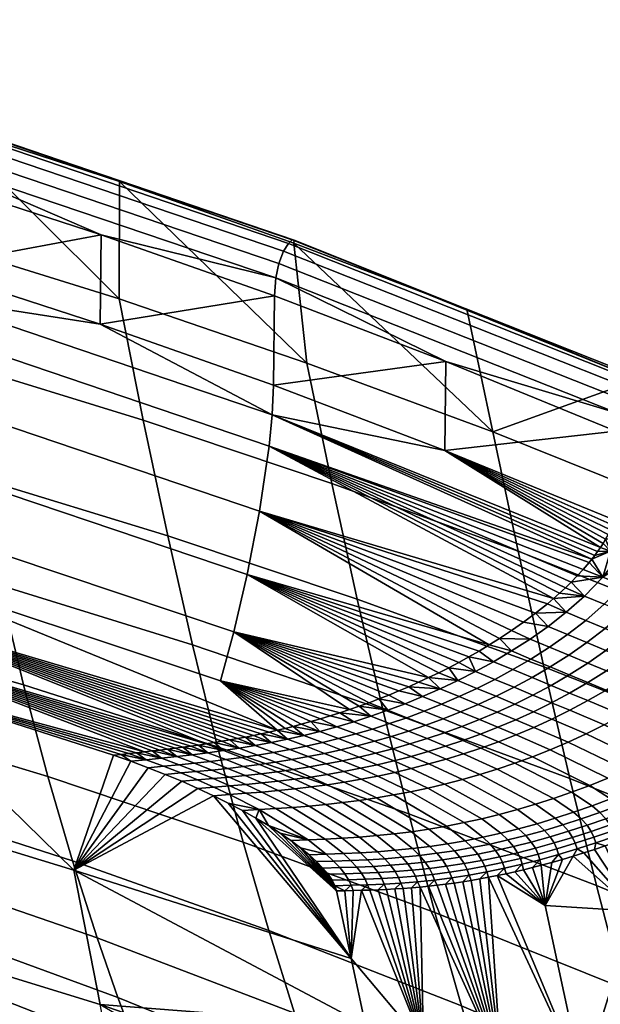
# Model space of a CAD drawing. Header units: millimetres. Extents: x -267 to 267, y -228 to 293.
# Tile 64 of 66: x 152 to 191, y 203 to 269. Entities that reach past the tile are written whole.
import ezdxf

# ---------------------------------------------------------------- set-up
doc = ezdxf.new("R2010")
doc.units = ezdxf.units.MM
doc.header["$MEASUREMENT"] = 0
doc.layers.add('nozky', color=250, linetype='Continuous')
doc.layers.add('sedak', color=22, linetype='Continuous')

msp = doc.modelspace()

# ---------------------------------------------------------------- meshes
at = {"layer": 'nozky'}
mesh = msp.add_polyface(dxfattribs=at)
corners = [(-257.722, 261.469, 8), (-243.725, 261.182, 8), (-244.725, 261.202), (-256.722, 261.449), (-243.725, 261.182, 8), (-244.725, 261.202), (-244.341, 231.188, 8), (-245.341, 231.208), (-244.341, 231.188, 8), (-258.338, 231.476, 8), (-245.341, 231.208), (-257.338, 231.455), (-258.338, 231.476, 8), (-257.338, 231.455), (-257.722, 261.469, 8), (-256.722, 261.449), (-258.338, 231.476, 8), (-244.341, 231.188, 8), (-257.722, 261.469, 8), (-243.725, 261.182, 8), (-257.338, 231.455), (-245.341, 231.208), (-256.722, 261.449), (-244.725, 261.202), (-266.258, -153.842, 8), (-252.261, -154.13, 8), (-253.261, -154.109), (-265.259, -153.862), (-252.261, -154.13, 8), (-253.261, -154.109), (-252.878, -184.123, 8), (-253.877, -184.103), (-252.878, -184.123, 8), (-266.875, -183.836, 8), (-253.877, -184.103), (-265.875, -183.856), (-266.875, -183.836, 8), (-265.875, -183.856), (-266.258, -153.842, 8), (-265.259, -153.862), (-266.875, -183.836, 8), (-252.878, -184.123, 8), (-266.258, -153.842, 8), (-252.261, -154.13, 8), (-265.875, -183.856), (-253.877, -184.103), (-265.259, -153.862), (-253.261, -154.109), (266.258, -153.842, 8), (252.261, -154.13, 8), (253.261, -154.109), (265.259, -153.862), (252.261, -154.13, 8), (253.261, -154.109), (252.878, -184.123, 8), (253.877, -184.103), (252.878, -184.123, 8), (266.875, -183.836, 8), (253.877, -184.103), (265.875, -183.856), (266.875, -183.836, 8), (265.875, -183.856), (266.258, -153.842, 8), (265.259, -153.862), (266.875, -183.836, 8), (252.878, -184.123, 8), (266.258, -153.842, 8), (252.261, -154.13, 8), (265.875, -183.856), (253.877, -184.103), (265.259, -153.862), (253.261, -154.109), (257.722, 261.469, 8), (243.725, 261.182, 8), (244.725, 261.202), (256.722, 261.449), (243.725, 261.182, 8), (244.725, 261.202), (244.341, 231.188, 8), (245.341, 231.208), (244.341, 231.188, 8), (258.338, 231.476, 8), (245.341, 231.208), (257.338, 231.455), (258.338, 231.476, 8), (257.338, 231.455), (257.722, 261.469, 8), (256.722, 261.449), (258.338, 231.476, 8), (244.341, 231.188, 8), (257.722, 261.469, 8), (243.725, 261.182, 8), (257.338, 231.455), (245.341, 231.208), (256.722, 261.449), (244.725, 261.202)]
mesh.append_faces([[corners[k] for k in face] for face in [(0, 1, 2, 3), (5, 4, 6, 7), (8, 9, 11, 10), (13, 12, 14, 15), (17, 19, 18, 16), (21, 20, 22, 23), (26, 27, 24, 25), (29, 28, 30, 31), (32, 33, 35, 34), (37, 36, 38, 39), (41, 43, 42, 40), (45, 44, 46, 47), (50, 49, 48, 51), (53, 55, 54, 52), (56, 58, 59, 57), (61, 63, 62, 60), (65, 64, 66, 67), (69, 71, 70, 68), (72, 75, 74, 73), (77, 79, 78, 76), (80, 82, 83, 81), (85, 87, 86, 84), (89, 88, 90, 91), (93, 95, 94, 92)]])
at = {"layer": 'sedak'}
mesh = msp.add_polyface(dxfattribs=at)
corners = [(134.012, 262.363, 807.152), (133.957, 256.368, 807.23), (145.839, 258.847, 807.138), (145.779, 252.853, 807.23), (157.51, 249.043, 807.23), (157.575, 255.036, 807.122), (147.57, 246.526, 742.469), (146.009, 254.711, 772.342), (158.769, 250.735, 772.51), (160.398, 242.597, 742.809), (134.604, 250.128, 742.154), (133.128, 258.355, 772.187), (136.094, 242.381, 712.013), (149.147, 238.768, 712.497), (146.969, 262.478, 802.12), (135.051, 266.026, 802.114), (158.794, 258.631, 802.127), (146.877, 262.688, 804.384), (146.99, 262.689, 803.297), (123.066, 269.489, 803.275), (122.972, 269.478, 804.365), (146.661, 262.439, 805.331), (122.791, 269.211, 805.322), (146.371, 261.879, 806.147), (122.546, 268.627, 806.153), (146.099, 261.048, 806.711), (122.318, 267.777, 806.732), (145.917, 260.062, 807.02), (122.164, 266.785, 807.049), (170.408, 254.695, 804.396), (170.541, 254.689, 803.314), (170.158, 254.466, 805.331), (169.823, 253.932, 806.131), (169.51, 253.123, 806.682), (169.3, 252.148, 806.984), (145.539, 248.75, 805.734), (121.848, 255.483, 805.714), (121.383, 251.03, 801.684), (144.984, 244.336, 801.724), (145.708, 250.871, 806.851), (121.99, 257.609, 806.842), (169.059, 242.954, 806.861), (168.861, 240.842, 805.753)]
mesh.append_faces([[corners[k] for k in face] for face in [(0, 1, 2, 2), (3, 2, 1, 1), (4, 5, 3, 3), (2, 3, 5, 5), (6, 7, 8, 9), (10, 11, 7, 6), (12, 10, 6, 13), (14, 7, 15, 15), (14, 8, 7, 7), (15, 7, 11, 11), (8, 14, 16, 16), (17, 18, 19, 20), (21, 17, 20, 22), (23, 21, 22, 24), (25, 23, 24, 26), (27, 25, 26, 28), (29, 30, 18, 17), (31, 29, 17, 21), (32, 31, 21, 23), (33, 32, 23, 25), (34, 33, 25, 27), (18, 14, 15, 19), (28, 0, 2, 27), (30, 16, 18, 18), (14, 18, 16, 16), (5, 27, 2, 2), (5, 34, 27, 27), (35, 36, 37, 38), (39, 40, 36, 35), (41, 39, 35, 42), (3, 1, 39, 39), (40, 39, 1, 1), (39, 4, 3, 3), (41, 4, 39, 39)]])
mesh = msp.add_polyface(dxfattribs=at)
corners = [(169.142, 244.94, 807.23), (180.74, 246.536, 807.085), (169.211, 250.931, 807.104), (157.575, 255.036, 807.122), (157.51, 249.043, 807.23), (160.398, 242.597, 742.809), (158.769, 250.735, 772.51), (171.397, 246.429, 772.69), (173.077, 238.348, 743.174), (162.044, 234.832, 713.022), (174.774, 230.579, 713.586), (163.71, 227.501, 683.145), (176.493, 223.169, 683.923), (158.794, 258.631, 802.127), (170.519, 254.487, 802.133), (170.541, 254.689, 803.314), (182.135, 250.05, 802.14), (169.3, 252.148, 806.984), (174.259, 223.151, 784.628), (166.476, 228.374, 789.198), (165.596, 225.081, 781.777), (183.65, 227.497, 798.167), (168.218, 236.471, 801.756), (167.379, 232.223, 796.024), (179.576, 225.299, 792.51), (142.004, 229.902, 774.094), (165.684, 221.021, 770.997), (166.21, 221.111, 771.861), (166.738, 221.207, 772.724), (167.267, 221.307, 773.585), (167.796, 221.413, 774.445), (168.328, 221.524, 775.304), (168.86, 221.641, 776.161), (169.394, 221.763, 777.016), (172.95, 222.727, 782.615), (173.604, 222.934, 783.623), (175.576, 223.617, 786.625), (174.916, 223.378, 785.628), (176.237, 223.867, 787.618), (176.901, 224.128, 788.606), (178.904, 224.987, 791.542), (180.25, 225.625, 793.471), (177.566, 224.402, 789.59), (172.299, 222.531, 781.604), (169.059, 242.954, 806.861), (187.957, 230.605, 803.606), (168.861, 240.842, 805.753)]
mesh.append_faces([[corners[k] for k in face] for face in [(0, 1, 2, 2), (3, 4, 2, 2), (4, 0, 2, 2), (5, 6, 7, 8), (9, 5, 8, 10), (11, 9, 10, 12), (7, 13, 14, 14), (6, 13, 7, 7), (15, 14, 13, 13), (15, 16, 14, 14), (2, 1, 17, 17), (3, 2, 17, 17), (18, 19, 20, 20), (21, 22, 23, 23), (23, 19, 24, 24), (25, 26, 27, 27), (25, 28, 29, 29), (25, 30, 31, 31), (25, 29, 30, 30), (25, 27, 28, 28), (25, 32, 33, 33), (25, 31, 32, 32), (34, 35, 20, 20), (35, 18, 20, 20), (36, 19, 37, 37), (19, 36, 38, 38), (19, 18, 37, 37), (38, 39, 19, 19), (40, 24, 19, 19), (24, 41, 23, 23), (39, 42, 19, 19), (43, 34, 20, 20), (4, 44, 0, 0), (45, 46, 22, 22)]])
mesh = msp.add_polyface(dxfattribs=at)
corners = [(180.74, 246.536, 807.085), (180.667, 240.546, 807.229), (192.164, 241.849, 807.065), (192.077, 235.864, 807.229), (169.142, 244.94, 807.23), (185.591, 233.784, 743.564), (183.882, 241.799, 772.882), (196.212, 236.849, 773.084), (197.929, 228.91, 743.977), (173.077, 238.348, 743.174), (171.397, 246.429, 772.69), (182.135, 250.05, 802.14), (193.637, 245.322, 802.148), (170.519, 254.487, 802.133), (170.158, 254.466, 805.331), (193.221, 245.307, 805.318), (193.542, 245.528, 804.255), (170.408, 254.695, 804.396), (170.541, 254.689, 803.314), (169.823, 253.932, 806.131), (192.844, 244.799, 806.104), (169.3, 252.148, 806.984), (192.257, 243.061, 806.942), (192.492, 244.017, 806.644), (169.51, 253.123, 806.682), (169.059, 242.954, 806.861), (168.861, 240.842, 805.753), (190.546, 233.265, 806.329), (187.957, 230.605, 803.606), (188.36, 230.961, 804.07), (191.113, 234.038, 806.792), (190.353, 233.024, 806.154), (190.738, 233.513, 806.494), (189.96, 232.565, 805.78), (190.927, 233.771, 806.649), (191.294, 234.316, 806.919), (191.47, 234.605, 807.029), (191.639, 234.906, 807.118), (191.798, 235.217, 807.184), (191.945, 235.537, 807.222), (188.763, 231.333, 804.522), (189.164, 231.722, 804.959), (192.312, 234.67, 807.127)]
mesh.append_faces([[corners[k] for k in face] for face in [(0, 1, 2, 2), (1, 3, 2, 2), (0, 4, 1, 1), (5, 6, 7, 8), (9, 10, 6, 5), (6, 11, 12, 12), (6, 13, 11, 11), (13, 6, 10, 10), (12, 7, 6, 6), (14, 15, 16, 17), (12, 18, 17, 16), (18, 12, 11, 11), (19, 20, 15, 14), (21, 22, 23, 24), (24, 23, 20, 19), (22, 21, 0, 0), (0, 2, 22, 22), (4, 25, 1, 1), (25, 26, 27, 27), (28, 29, 26, 26), (25, 30, 1, 1), (26, 31, 27, 27), (27, 32, 25, 25), (33, 31, 26, 26), (34, 25, 32, 32), (1, 30, 35, 35), (35, 36, 1, 1), (37, 1, 36, 36), (38, 39, 1, 1), (39, 3, 1, 1), (38, 1, 37, 37), (30, 25, 34, 34), (40, 41, 26, 26), (38, 42, 39, 39)]])
mesh = msp.add_polyface(dxfattribs=at)
corners = [(149.147, 238.768, 712.497), (147.57, 246.526, 742.469), (160.398, 242.597, 742.809), (162.044, 234.832, 713.022), (150.741, 231.512, 682.423), (163.71, 227.501, 683.145), (137.6, 235.198, 681.756), (136.094, 242.381, 712.013), (152.355, 224.813, 652.238), (165.397, 220.647, 653.173), (139.123, 228.642, 651.375), (140.662, 222.696, 620.88), (153.986, 218.654, 621.95), (142.215, 217.322, 590.289), (155.633, 213.003, 591.576), (128.59, 221.255, 589.115), (127.147, 226.376, 619.904), (166.476, 228.374, 789.198), (143.475, 236.082, 789.158), (142.708, 232.694, 781.742), (165.596, 225.081, 781.777), (167.379, 232.223, 796.024), (144.259, 240.018, 795.985), (168.218, 236.471, 801.756), (144.984, 244.336, 801.724), (168.861, 240.842, 805.753), (145.539, 248.75, 805.734), (142.676, 225.124, 758.816), (141.376, 227.63, 766.428), (126.787, 229.626, 758.816), (158.92, 220.143, 759.689), (158.402, 220.087, 758.816), (159.437, 220.199, 760.561), (159.955, 220.256, 761.434), (160.473, 220.314, 762.306), (160.991, 220.373, 763.177), (161.509, 220.433, 764.049), (162.548, 220.56, 765.79), (162.028, 220.495, 764.92), (163.068, 220.628, 766.66), (163.59, 220.699, 767.529), (164.112, 220.774, 768.398), (164.635, 220.852, 769.265), (142.004, 229.902, 774.094), (169.394, 221.763, 777.016), (165.159, 220.934, 770.131), (155.742, 212.361, 725.529), (143.338, 216.142, 725.068), (130.786, 219.614, 724.642)]
mesh.append_faces([[corners[k] for k in face] for face in [(0, 1, 2, 3), (4, 0, 3, 5), (6, 7, 0, 4), (8, 4, 5, 9), (10, 6, 4, 8), (11, 10, 8, 12), (13, 11, 12, 14), (15, 16, 11, 13), (17, 18, 19, 20), (21, 22, 18, 17), (23, 24, 22, 21), (25, 26, 24, 23), (27, 28, 29, 29), (30, 27, 31, 31), (27, 30, 32, 32), (27, 33, 34, 34), (27, 32, 33, 33), (34, 28, 27, 27), (28, 35, 36, 36), (37, 28, 38, 38), (36, 38, 28, 28), (34, 35, 28, 28), (28, 37, 39, 39), (28, 40, 41, 41), (28, 39, 40, 40), (28, 42, 43, 43), (44, 20, 19, 19), (43, 44, 19, 19), (41, 42, 28, 28), (42, 45, 43, 43), (46, 31, 27, 27), (47, 46, 27, 27), (47, 27, 48, 48)]])
mesh = msp.add_polyface(dxfattribs=at)
corners = [(174.774, 230.579, 713.586), (173.077, 238.348, 743.174), (185.591, 233.784, 743.564), (187.32, 226.016, 714.188), (168.218, 236.471, 801.756), (185.138, 228.456, 800.125), (185.941, 229.018, 801.152), (186.748, 229.619, 802.157), (184.336, 227.927, 799.078), (187.554, 230.264, 803.131), (168.861, 240.842, 805.753), (188.36, 230.961, 804.07), (188.763, 231.333, 804.522), (187.957, 230.605, 803.606), (189.563, 232.132, 805.38), (189.164, 231.722, 804.959), (189.96, 232.565, 805.78), (191.291, 232.045, 805.793), (193.123, 233.284, 806.783), (192.455, 233.541, 806.805), (192.615, 231.511, 805.729), (191.376, 230.238, 804.44), (190.06, 230.779, 804.503), (190.129, 229.145, 803.015), (188.819, 229.688, 803.075), (192.312, 234.67, 807.127), (191.798, 235.217, 807.184), (191.639, 234.906, 807.118), (191.785, 233.794, 806.805), (191.47, 234.605, 807.029), (191.294, 234.316, 806.919), (191.113, 234.038, 806.792), (190.927, 233.771, 806.649), (190.738, 233.513, 806.494), (190.546, 233.265, 806.329), (190.353, 233.024, 806.154)]
mesh.append_faces([[corners[k] for k in face] for face in [(0, 1, 2, 3), (4, 5, 6, 6), (6, 7, 4, 4), (8, 5, 4, 4), (9, 4, 7, 7), (10, 11, 12, 12), (4, 9, 13, 13), (14, 10, 15, 15), (16, 10, 14, 14), (17, 18, 19, 19), (20, 18, 17, 17), (21, 20, 17, 22), (23, 21, 22, 24), (25, 26, 27, 27), (28, 29, 30, 30), (28, 31, 32, 32), (31, 28, 30, 30), (29, 25, 27, 27), (28, 33, 34, 34), (32, 33, 28, 28), (28, 25, 29, 29), (17, 34, 35, 35), (35, 16, 17, 17), (14, 15, 17, 17), (17, 16, 14, 14), (12, 22, 15, 15), (12, 11, 22, 22), (13, 9, 24, 24), (22, 11, 13, 13), (34, 17, 28, 28), (19, 28, 17, 17), (22, 13, 24, 24), (17, 15, 22, 22)]])
mesh = msp.add_polyface(dxfattribs=at)
corners = [(176.493, 223.169, 683.923), (174.774, 230.579, 713.586), (187.32, 226.016, 714.188), (189.071, 218.526, 684.752), (183.65, 227.497, 798.167), (167.379, 232.223, 796.024), (182.966, 227.087, 797.245), (184.336, 227.927, 799.078), (168.218, 236.471, 801.756), (182.824, 224.576, 793.408), (184.027, 225.18, 795.09), (182.734, 225.71, 795.134), (181.534, 225.101, 793.45), (181.631, 224.021, 791.711), (180.344, 224.541, 791.75), (180.448, 223.51, 790), (179.164, 224.024, 790.038), (182.912, 223.499, 791.612), (184.107, 224.05, 793.305), (181.726, 222.992, 789.905), (180.549, 222.527, 788.185), (179.275, 223.04, 788.279), (179.381, 222.099, 786.454), (178.11, 222.607, 786.546), (182.99, 222.476, 789.719), (184.179, 222.979, 791.421), (181.81, 222.013, 788.003), (180.638, 221.589, 786.274), (179.477, 221.2, 784.539), (178.224, 221.708, 784.717), (183.05, 221.501, 787.706), (184.233, 221.963, 789.416), (181.875, 221.078, 785.982), (180.709, 220.69, 784.251), (179.549, 220.335, 782.507), (178.322, 220.845, 782.792), (183.081, 220.568, 785.578), (184.261, 220.993, 787.295), (181.911, 220.179, 783.853), (180.746, 219.823, 782.114), (179.591, 219.499, 780.372), (178.4, 220.012, 780.761), (184.188, 219.16, 782.738), (185.369, 219.557, 784.45), (183.938, 226.369, 796.792), (185.152, 227.088, 798.427), (182.284, 226.696, 796.314), (181.604, 226.323, 795.374), (180.926, 225.967, 794.426), (180.25, 225.625, 793.471), (179.576, 225.299, 792.51), (178.904, 224.987, 791.542), (178.234, 224.688, 790.568)]
mesh.append_faces([[corners[k] for k in face] for face in [(0, 1, 2, 3), (4, 5, 6, 6), (7, 8, 4, 4), (9, 10, 11, 12), (13, 9, 12, 14), (15, 13, 14, 16), (17, 18, 9, 13), (19, 17, 13, 15), (20, 19, 15, 21), (22, 20, 21, 23), (24, 25, 17, 19), (26, 24, 19, 20), (27, 26, 20, 22), (28, 27, 22, 29), (30, 31, 24, 26), (32, 30, 26, 27), (33, 32, 27, 28), (34, 33, 28, 35), (36, 37, 30, 32), (38, 36, 32, 33), (39, 38, 33, 34), (40, 39, 34, 41), (42, 43, 36, 38), (6, 44, 45, 4), (46, 47, 11, 11), (44, 6, 46, 46), (48, 49, 12, 12), (50, 51, 14, 14), (51, 52, 14, 14), (12, 49, 50, 50), (11, 47, 48, 48), (11, 48, 12, 12), (12, 50, 14, 14), (44, 46, 11, 11)]])
mesh = msp.add_polyface(dxfattribs=at)
corners = [(187.32, 226.016, 714.188), (185.591, 233.784, 743.564), (197.929, 228.91, 743.977), (199.667, 221.148, 714.826), (191.433, 228.606, 802.865), (192.685, 229.701, 804.281), (191.376, 230.238, 804.44), (190.129, 229.145, 803.015), (190.205, 227.656, 801.39), (188.906, 228.194, 801.53), (192.72, 228.075, 802.61), (193.976, 229.17, 804.014), (191.488, 227.126, 801.146), (190.271, 226.281, 799.633), (188.991, 226.81, 799.867), (189.021, 225.488, 798.029), (187.743, 226.016, 798.252), (195.24, 228.645, 803.631), (196.491, 229.921, 804.883), (195.224, 230.448, 805.277), (193.982, 227.553, 802.237), (192.748, 226.606, 800.782), (191.528, 225.762, 799.279), (190.275, 224.97, 797.685), (189.05, 224.259, 796.081), (187.798, 224.776, 796.416), (196.471, 228.124, 803.14), (197.723, 229.396, 804.383), (195.211, 227.037, 801.753), (193.976, 226.094, 800.305), (192.755, 225.253, 798.809), (191.5, 224.463, 797.224), (190.273, 223.753, 795.628), (189.057, 223.104, 794.007), (187.835, 223.61, 794.451), (197.544, 226.026, 800.493), (198.803, 227.097, 801.873), (196.308, 225.096, 799.053), (195.085, 224.263, 797.567), (193.829, 223.478, 795.994), (192.6, 222.77, 794.411), (191.379, 222.121, 792.803), (190.162, 221.52, 791.166), (187.844, 222.506, 792.355), (199.066, 222.385, 794.077), (200.293, 223.194, 795.557), (197.803, 221.615, 792.512), (196.561, 220.914, 790.938), (195.323, 220.262, 789.34), (194.085, 219.653, 787.714), (192.853, 219.085, 786.071), (188.953, 220.968, 789.511), (196.814, 219.373, 787.142), (198.068, 220.025, 788.742)]
mesh.append_faces([[corners[k] for k in face] for face in [(0, 1, 2, 3), (4, 5, 6, 7), (8, 4, 7, 9), (10, 11, 5, 4), (12, 10, 4, 8), (13, 12, 8, 14), (15, 13, 14, 16), (17, 18, 19, 11), (20, 17, 11, 10), (21, 20, 10, 12), (22, 21, 12, 13), (23, 22, 13, 15), (24, 23, 15, 25), (26, 27, 18, 17), (28, 26, 17, 20), (29, 28, 20, 21), (30, 29, 21, 22), (31, 30, 22, 23), (32, 31, 23, 24), (33, 32, 24, 34), (35, 36, 26, 28), (37, 35, 28, 29), (38, 37, 29, 30), (39, 38, 30, 31), (40, 39, 31, 32), (41, 40, 32, 33), (42, 41, 33, 43), (44, 45, 37, 38), (46, 44, 38, 39), (47, 46, 39, 40), (48, 47, 40, 41), (49, 48, 41, 42), (50, 49, 42, 51), (52, 53, 47, 48)]])
mesh = msp.add_polyface(dxfattribs=at)
corners = [(178.234, 224.688, 790.568), (166.476, 228.374, 789.198), (177.566, 224.402, 789.59), (178.904, 224.987, 791.542), (167.379, 232.223, 796.024), (180.25, 225.625, 793.471), (180.926, 225.967, 794.426), (181.604, 226.323, 795.374), (182.284, 226.696, 796.314), (182.966, 227.087, 797.245), (179.275, 223.04, 788.279), (180.448, 223.51, 790), (179.164, 224.024, 790.038), (177.993, 223.549, 788.315), (178.11, 222.607, 786.546), (176.832, 223.11, 786.582), (176.956, 222.21, 784.81), (175.682, 222.708, 784.846), (175.811, 221.847, 783.064), (174.54, 222.34, 783.1), (174.677, 221.516, 781.318), (173.412, 222.004, 781.356), (178.224, 221.708, 784.717), (179.381, 222.099, 786.454), (177.073, 221.349, 782.97), (175.935, 221.022, 781.222), (174.776, 220.718, 779.424), (173.524, 221.208, 779.523), (178.322, 220.845, 782.792), (179.477, 221.2, 784.539), (177.178, 220.521, 781.043), (176.013, 220.219, 779.244), (174.913, 219.958, 777.53), (173.684, 220.456, 777.713), (173.797, 219.717, 775.776), (172.575, 220.212, 775.962), (178.4, 220.012, 780.761), (179.549, 220.335, 782.507), (177.228, 219.711, 778.962), (180.344, 224.541, 791.75), (176.901, 224.128, 788.606), (176.237, 223.867, 787.618), (175.576, 223.617, 786.625), (174.916, 223.378, 785.628), (174.259, 223.151, 784.628), (173.604, 222.934, 783.623)]
mesh.append_faces([[corners[k] for k in face] for face in [(0, 1, 2, 2), (1, 0, 3, 3), (4, 5, 6, 6), (6, 7, 4, 4), (7, 8, 4, 4), (9, 4, 8, 8), (10, 11, 12, 13), (14, 10, 13, 15), (16, 14, 15, 17), (18, 16, 17, 19), (20, 18, 19, 21), (22, 23, 14, 16), (24, 22, 16, 18), (25, 24, 18, 20), (26, 25, 20, 27), (28, 29, 22, 24), (30, 28, 24, 25), (31, 30, 25, 26), (32, 31, 26, 33), (34, 32, 33, 35), (36, 37, 28, 30), (38, 36, 30, 31), (12, 39, 0, 0), (40, 13, 12, 2), (15, 41, 42, 42), (41, 13, 40, 40), (17, 43, 44, 44), (45, 17, 44, 44), (43, 15, 42, 42), (13, 41, 15, 15), (17, 45, 19, 19), (15, 43, 17, 17), (12, 0, 2, 2)]])
mesh = msp.add_polyface(dxfattribs=at)
corners = [(188.906, 228.194, 801.53), (190.129, 229.145, 803.015), (188.819, 229.688, 803.075), (187.6, 228.737, 801.588), (187.695, 227.346, 799.999), (186.393, 227.887, 800.054), (186.451, 226.55, 798.375), (185.152, 227.088, 798.427), (185.234, 225.835, 796.744), (183.938, 226.369, 796.792), (184.027, 225.18, 795.09), (182.734, 225.71, 795.134), (188.991, 226.81, 799.867), (190.205, 227.656, 801.39), (187.743, 226.016, 798.252), (186.523, 225.302, 796.629), (185.313, 224.651, 794.981), (184.107, 224.05, 793.305), (182.824, 224.576, 793.408), (187.798, 224.776, 796.416), (189.021, 225.488, 798.029), (186.585, 224.126, 794.777), (185.376, 223.528, 793.108), (184.179, 222.979, 791.421), (182.912, 223.499, 791.612), (187.835, 223.61, 794.451), (189.05, 224.259, 796.081), (186.625, 223.012, 792.79), (185.424, 222.465, 791.111), (184.233, 221.963, 789.416), (182.99, 222.476, 789.719), (187.844, 222.506, 792.355), (189.057, 223.104, 794.007), (186.641, 221.958, 790.684), (185.447, 221.455, 788.997), (184.261, 220.993, 787.295), (183.05, 221.501, 787.706), (188.953, 220.968, 789.511), (190.162, 221.52, 791.166), (187.752, 220.458, 787.839), (186.558, 219.99, 786.152), (185.369, 219.557, 784.45), (183.081, 220.568, 785.578), (186.748, 229.619, 802.157), (185.941, 229.018, 801.152), (185.138, 228.456, 800.125), (184.336, 227.927, 799.078), (187.554, 230.264, 803.131), (183.65, 227.497, 798.167)]
mesh.append_faces([[corners[k] for k in face] for face in [(0, 1, 2, 3), (4, 0, 3, 5), (6, 4, 5, 7), (8, 6, 7, 9), (10, 8, 9, 11), (12, 13, 0, 4), (14, 12, 4, 6), (15, 14, 6, 8), (16, 15, 8, 10), (17, 16, 10, 18), (19, 20, 14, 15), (21, 19, 15, 16), (22, 21, 16, 17), (23, 22, 17, 24), (25, 26, 19, 21), (27, 25, 21, 22), (28, 27, 22, 23), (29, 28, 23, 30), (31, 32, 25, 27), (33, 31, 27, 28), (34, 33, 28, 29), (35, 34, 29, 36), (37, 38, 31, 33), (39, 37, 33, 34), (40, 39, 34, 35), (41, 40, 35, 42), (43, 44, 3, 3), (45, 46, 5, 5), (45, 5, 3, 44), (2, 47, 43, 43), (7, 46, 48, 48), (5, 46, 7, 7), (2, 43, 3, 3)]])
mesh = msp.add_polyface(dxfattribs=at)
corners = [(165.397, 220.647, 653.173), (163.71, 227.501, 683.145), (176.493, 223.169, 683.923), (178.234, 216.153, 654.179), (142.004, 229.902, 774.094), (165.159, 220.934, 770.131), (165.684, 221.021, 770.997), (165.596, 225.081, 781.777), (169.394, 221.763, 777.016), (169.929, 221.892, 777.87), (170.465, 222.026, 778.722), (171.002, 222.167, 779.572), (171.65, 222.344, 780.589), (172.299, 222.531, 781.604), (173.524, 221.208, 779.523), (174.677, 221.516, 781.318), (173.412, 222.004, 781.356), (172.265, 221.691, 779.564), (172.438, 220.943, 777.815), (171.184, 221.421, 777.859), (171.337, 220.697, 776.069), (170.09, 221.171, 776.117), (170.243, 220.475, 774.319), (169.003, 220.946, 774.372), (173.684, 220.456, 777.713), (174.776, 220.718, 779.424), (174.54, 222.34, 783.1), (173.604, 222.934, 783.623), (172.95, 222.727, 782.615), (168.86, 221.641, 776.161), (168.328, 221.524, 775.304), (167.796, 221.413, 774.445), (167.921, 220.742, 772.62), (167.267, 221.307, 773.585), (166.738, 221.207, 772.724), (166.853, 220.561, 770.878), (166.21, 221.111, 771.861), (165.795, 220.399, 769.143), (164.635, 220.852, 769.265)]
mesh.append_faces([[corners[k] for k in face] for face in [(0, 1, 2, 3), (4, 5, 6, 6), (7, 8, 9, 9), (7, 10, 11, 11), (7, 11, 12, 12), (13, 7, 12, 12), (7, 9, 10, 10), (14, 15, 16, 17), (18, 14, 17, 19), (20, 18, 19, 21), (22, 20, 21, 23), (24, 25, 14, 18), (26, 27, 28, 28), (16, 13, 12, 12), (17, 11, 10, 10), (11, 17, 12, 12), (19, 9, 8, 8), (21, 29, 30, 30), (23, 30, 31, 31), (29, 21, 8, 8), (9, 19, 10, 10), (13, 16, 26, 28), (32, 33, 34, 34), (35, 36, 6, 6), (36, 32, 34, 34), (37, 5, 38, 38), (5, 35, 6, 6), (33, 23, 31, 31), (16, 12, 17, 17), (19, 8, 21, 21), (17, 10, 19, 19), (23, 33, 32, 32), (21, 30, 23, 23)]])
mesh = msp.add_polyface(dxfattribs=at)
corners = [(189.071, 218.526, 684.752), (187.32, 226.016, 714.188), (199.667, 221.148, 714.826), (201.43, 213.579, 685.632), (191.624, 218.557, 784.412), (192.853, 219.085, 786.071), (188.953, 220.968, 789.511), (187.752, 220.458, 787.839), (190.4, 218.065, 782.739), (186.558, 219.99, 786.152), (195.556, 218.761, 785.516), (196.814, 219.373, 787.142), (195.323, 220.262, 789.34), (194.085, 219.653, 787.714), (194.302, 218.189, 783.874), (193.05, 217.653, 782.216), (191.802, 217.153, 780.546), (190.557, 216.687, 778.862), (189.179, 217.607, 781.051), (189.319, 216.254, 777.171), (187.964, 217.185, 779.355), (194.86, 217.755, 782.679), (196.126, 218.329, 784.321), (193.598, 217.218, 781.023), (192.338, 216.715, 779.354), (191.082, 216.245, 777.673), (189.833, 215.81, 775.985), (188.589, 215.406, 774.286), (188.084, 215.854, 775.467), (195.29, 217.333, 781.432), (196.566, 217.907, 783.073), (194.018, 216.795, 779.778), (192.749, 216.291, 778.112), (191.485, 215.82, 776.434), (190.229, 215.382, 774.751), (195.586, 216.924, 780.143), (196.87, 217.497, 781.781), (194.307, 216.386, 778.492), (193.033, 215.883, 776.83), (191.764, 215.411, 775.157), (195.775, 216.525, 778.824), (197.065, 217.097, 780.459), (194.491, 215.989, 777.177), (193.215, 215.486, 775.52), (191.944, 215.016, 773.853), (194.607, 215.599, 775.848), (195.894, 216.134, 777.49), (193.329, 215.099, 774.196), (195.81, 215.678, 775.944), (195.077, 215.373, 775.013), (196.542, 215.994, 776.869), (194.348, 215.079, 774.078)]
mesh.append_faces([[corners[k] for k in face] for face in [(0, 1, 2, 3), (4, 5, 6, 7), (8, 4, 7, 9), (10, 11, 12, 13), (14, 10, 13, 5), (15, 14, 5, 4), (16, 15, 4, 8), (17, 16, 8, 18), (19, 17, 18, 20), (21, 22, 10, 14), (23, 21, 14, 15), (24, 23, 15, 16), (25, 24, 16, 17), (26, 25, 17, 19), (27, 26, 19, 28), (29, 30, 22, 21), (31, 29, 21, 23), (32, 31, 23, 24), (33, 32, 24, 25), (34, 33, 25, 26), (35, 36, 30, 29), (37, 35, 29, 31), (38, 37, 31, 32), (39, 38, 32, 33), (40, 41, 36, 35), (42, 40, 35, 37), (43, 42, 37, 38), (44, 43, 38, 39), (45, 46, 40, 42), (47, 45, 42, 43), (48, 46, 49, 49), (46, 45, 49, 49), (50, 46, 48, 48), (51, 49, 45, 45)]])
mesh = msp.add_polyface(dxfattribs=at)
corners = [(153.986, 218.654, 621.95), (152.355, 224.813, 652.238), (165.397, 220.647, 653.173), (167.104, 214.259, 623.111), (164.892, 219.671, 765.581), (165.949, 219.798, 767.329), (164.743, 220.253, 767.406), (163.694, 220.121, 765.666), (163.844, 219.556, 763.844), (162.656, 220.001, 763.937), (162.804, 219.45, 762.114), (161.626, 219.89, 762.216), (161.766, 219.349, 760.384), (160.598, 219.783, 760.496), (165.016, 219.093, 763.679), (166.074, 219.203, 765.428), (163.965, 218.992, 761.936), (162.916, 218.896, 760.194), (165.105, 218.518, 761.678), (166.167, 218.615, 763.433), (164.043, 218.427, 759.922), (165.14, 217.943, 759.565), (166.215, 218.03, 761.334), (164.112, 220.774, 768.398), (163.59, 220.699, 767.529), (165.795, 220.399, 769.143), (164.635, 220.852, 769.265), (163.068, 220.628, 766.66), (162.548, 220.56, 765.79), (162.028, 220.495, 764.92), (161.509, 220.433, 764.049), (160.991, 220.373, 763.177), (160.473, 220.314, 762.306), (159.955, 220.256, 761.434), (159.437, 220.199, 760.561), (158.92, 220.143, 759.689), (159.57, 219.679, 758.776), (160.727, 219.249, 758.654), (161.866, 218.8, 758.449), (162.98, 218.335, 758.162), (158.402, 220.087, 758.816), (164.063, 217.857, 757.792)]
mesh.append_faces([[corners[k] for k in face] for face in [(0, 1, 2, 3), (4, 5, 6, 7), (8, 4, 7, 9), (10, 8, 9, 11), (12, 10, 11, 13), (14, 15, 4, 8), (16, 14, 8, 10), (17, 16, 10, 12), (18, 19, 14, 16), (20, 18, 16, 17), (21, 22, 18, 20), (6, 23, 24, 24), (23, 25, 26, 26), (7, 27, 28, 28), (9, 29, 30, 30), (29, 7, 28, 28), (11, 31, 32, 32), (13, 33, 34, 34), (13, 34, 35, 35), (33, 11, 32, 32), (31, 9, 30, 30), (27, 6, 24, 24), (6, 27, 7, 7), (9, 31, 11, 11), (11, 33, 13, 13), (7, 29, 9, 9), (25, 23, 6, 6), (13, 36, 37, 12), (17, 38, 39, 20), (12, 37, 38, 17), (36, 35, 40, 40), (36, 13, 35, 35), (41, 21, 20, 39)]])
mesh = msp.add_polyface(dxfattribs=at)
corners = [(178.234, 216.153, 654.179), (176.493, 223.169, 683.923), (189.071, 218.526, 684.752), (190.848, 211.339, 655.253), (183.01, 218.796, 781.012), (184.188, 219.16, 782.738), (181.911, 220.179, 783.853), (180.746, 219.823, 782.114), (181.841, 218.464, 779.28), (179.591, 219.499, 780.372), (189.179, 217.607, 781.051), (190.4, 218.065, 782.739), (186.558, 219.99, 786.152), (185.369, 219.557, 784.45), (187.964, 217.185, 779.355), (186.751, 216.795, 777.644), (185.547, 216.438, 775.929), (184.315, 216.106, 774.158), (180.646, 218.154, 777.493), (183.148, 215.821, 772.467), (179.514, 217.886, 775.785), (181.961, 215.56, 770.733), (178.362, 217.64, 774.034), (188.084, 215.854, 775.467), (189.319, 216.254, 777.171), (186.858, 215.487, 773.76), (185.606, 215.145, 772), (184.424, 214.852, 770.321), (183.223, 214.584, 768.6), (182.026, 214.347, 766.869), (180.776, 215.328, 768.987), (180.832, 214.141, 765.126), (179.592, 215.126, 767.228), (187.354, 215.036, 772.584), (188.589, 215.406, 774.286), (186.096, 214.69, 770.83), (184.907, 214.394, 769.158), (183.702, 214.123, 767.444), (182.502, 213.884, 765.722), (181.306, 213.675, 763.989), (186.475, 214.256, 769.615), (187.738, 214.604, 771.361), (185.284, 213.957, 767.949), (184.077, 213.683, 766.244), (182.876, 213.442, 764.532), (181.682, 213.231, 762.809), (186.746, 213.843, 768.364), (188.01, 214.193, 770.102), (185.555, 213.542, 766.707), (184.349, 213.267, 765.011), (186.93, 213.449, 767.088), (188.191, 213.8, 768.819), (185.741, 213.148, 765.44), (187.052, 213.07, 765.799), (188.311, 213.418, 767.521)]
mesh.append_faces([[corners[k] for k in face] for face in [(0, 1, 2, 3), (4, 5, 6, 7), (8, 4, 7, 9), (10, 11, 12, 13), (14, 10, 13, 5), (15, 14, 5, 4), (16, 15, 4, 8), (17, 16, 8, 18), (19, 17, 18, 20), (21, 19, 20, 22), (23, 24, 14, 15), (25, 23, 15, 16), (26, 25, 16, 17), (27, 26, 17, 19), (28, 27, 19, 21), (29, 28, 21, 30), (31, 29, 30, 32), (33, 34, 23, 25), (35, 33, 25, 26), (36, 35, 26, 27), (37, 36, 27, 28), (38, 37, 28, 29), (39, 38, 29, 31), (40, 41, 33, 35), (42, 40, 35, 36), (43, 42, 36, 37), (44, 43, 37, 38), (45, 44, 38, 39), (46, 47, 41, 40), (48, 46, 40, 42), (49, 48, 42, 43), (50, 51, 47, 46), (52, 50, 46, 48), (53, 54, 51, 50)]])
mesh = msp.add_polyface(dxfattribs=at)
corners = [(169.153, 220.276, 772.563), (170.243, 220.475, 774.319), (169.003, 220.946, 774.372), (167.921, 220.742, 772.62), (168.077, 220.098, 770.815), (166.853, 220.561, 770.878), (167.011, 219.94, 769.073), (165.795, 220.399, 769.143), (165.949, 219.798, 767.329), (164.743, 220.253, 767.406), (172.575, 220.212, 775.962), (173.684, 220.456, 777.713), (172.438, 220.943, 777.815), (171.337, 220.697, 776.069), (171.473, 219.993, 774.207), (170.375, 219.796, 772.444), (169.289, 219.621, 770.689), (168.213, 219.466, 768.939), (167.143, 219.327, 767.186), (166.074, 219.203, 765.428), (164.892, 219.671, 765.581), (172.686, 219.499, 774.015), (173.797, 219.717, 775.776), (171.579, 219.303, 772.247), (170.483, 219.129, 770.484), (169.397, 218.976, 768.726), (168.315, 218.841, 766.963), (167.236, 218.72, 765.194), (166.167, 218.615, 763.433), (165.016, 219.093, 763.679), (172.758, 218.796, 771.955), (173.876, 218.991, 773.728), (171.652, 218.624, 770.187), (170.556, 218.473, 768.422), (169.462, 218.34, 766.651), (168.371, 218.223, 764.873), (167.29, 218.121, 763.101), (166.215, 218.03, 761.334), (165.105, 218.518, 761.678), (172.788, 218.107, 769.794), (173.905, 218.279, 771.566), (171.68, 217.958, 768.024), (170.575, 217.827, 766.247), (169.472, 217.714, 764.461), (168.377, 217.616, 762.681), (167.289, 217.53, 760.905), (166.201, 217.448, 759.125), (165.14, 217.943, 759.565), (165.159, 220.934, 770.131), (166.21, 221.111, 771.861)]
mesh.append_faces([[corners[k] for k in face] for face in [(0, 1, 2, 3), (4, 0, 3, 5), (6, 4, 5, 7), (8, 6, 7, 9), (10, 11, 12, 13), (14, 10, 13, 1), (15, 14, 1, 0), (16, 15, 0, 4), (17, 16, 4, 6), (18, 17, 6, 8), (19, 18, 8, 20), (21, 22, 10, 14), (23, 21, 14, 15), (24, 23, 15, 16), (25, 24, 16, 17), (26, 25, 17, 18), (27, 26, 18, 19), (28, 27, 19, 29), (30, 31, 21, 23), (32, 30, 23, 24), (33, 32, 24, 25), (34, 33, 25, 26), (35, 34, 26, 27), (36, 35, 27, 28), (37, 36, 28, 38), (39, 40, 30, 32), (41, 39, 32, 33), (42, 41, 33, 34), (43, 42, 34, 35), (44, 43, 35, 36), (45, 44, 36, 37), (46, 45, 37, 47), (5, 48, 7, 7), (3, 49, 5, 5)]])
mesh = msp.add_polyface(dxfattribs=at)
corners = [(167.104, 214.259, 623.111), (165.397, 220.647, 653.173), (178.234, 216.153, 654.179), (179.997, 209.521, 624.36), (173.794, 216.905, 766.946), (174.925, 217.052, 768.721), (172.788, 218.107, 769.794), (171.68, 217.958, 768.024), (172.666, 216.779, 765.163), (170.575, 217.827, 766.247), (171.538, 216.672, 763.37), (169.472, 217.714, 764.461), (170.418, 216.583, 761.58), (168.377, 217.616, 762.681), (173.773, 214.514, 758.397), (174.927, 214.589, 760.171), (172.625, 214.454, 756.626), (169.304, 216.506, 759.793), (171.476, 214.405, 754.85), (168.189, 216.436, 758.001), (172.698, 213.44, 752.894), (173.845, 213.481, 754.647), (173.193, 212.981, 751.841), (174.334, 213.019, 753.58), (168.82, 215.357, 754.768), (169.604, 214.856, 753.949), (170.323, 214.362, 753.067), (170.972, 213.878, 752.128), (171.548, 213.406, 751.137), (172.05, 212.95, 750.098), (173.607, 212.54, 750.746), (172.475, 212.511, 749.018), (172.819, 212.094, 747.901), (173.94, 212.121, 749.616), (173.085, 211.698, 746.756), (174.195, 211.725, 748.457), (173.942, 210.99, 745.258), (174.374, 211.351, 747.277), (173.274, 211.325, 745.588), (173.385, 210.979, 744.405), (167.974, 215.862, 755.521), (155.742, 212.361, 725.529), (175.339, 201.968, 711.529), (174.36, 206.426, 727.98), (157.511, 203.348, 690.701), (176.523, 196.73, 691.675), (167.07, 216.367, 756.203), (166.114, 216.87, 756.811)]
mesh.append_faces([[corners[k] for k in face] for face in [(0, 1, 2, 3), (4, 5, 6, 7), (8, 4, 7, 9), (10, 8, 9, 11), (12, 10, 11, 13), (14, 15, 10, 12), (16, 14, 12, 17), (18, 16, 17, 19), (20, 21, 16, 18), (22, 23, 21, 20), (18, 24, 25, 25), (18, 26, 27, 20), (20, 28, 29, 22), (18, 25, 26, 26), (20, 27, 28, 28), (30, 31, 32, 33), (33, 32, 34, 35), (31, 30, 22, 29), (36, 37, 38, 38), (38, 39, 36, 36), (27, 39, 28, 28), (28, 39, 29, 29), (26, 39, 27, 27), (39, 24, 40, 40), (24, 39, 25, 25), (25, 39, 26, 26), (29, 39, 31, 31), (41, 42, 43, 43), (39, 40, 43, 43), (32, 31, 39, 39), (39, 34, 32, 32), (39, 38, 34, 34), (44, 45, 42, 42), (46, 47, 43, 43)]])
mesh = msp.add_polyface(dxfattribs=at)
corners = [(176.121, 219.45, 777.247), (177.228, 219.711, 778.962), (176.013, 220.219, 779.244), (174.913, 219.958, 777.53), (174.996, 219.209, 775.492), (173.797, 219.717, 775.776), (173.876, 218.991, 773.728), (172.686, 219.499, 774.015), (178.412, 219.196, 778.576), (179.591, 219.499, 780.372), (178.4, 220.012, 780.761), (177.296, 218.934, 776.863), (176.163, 218.691, 775.107), (175.033, 218.473, 773.342), (173.905, 218.279, 771.566), (172.758, 218.796, 771.955), (180.646, 218.154, 777.493), (181.841, 218.464, 779.28), (179.514, 217.886, 775.785), (178.362, 217.64, 774.034), (177.213, 217.419, 772.271), (176.064, 217.223, 770.495), (174.925, 217.052, 768.721), (172.788, 218.107, 769.794), (180.776, 215.328, 768.987), (181.961, 215.56, 770.733), (179.592, 215.126, 767.228), (178.418, 214.953, 765.471), (177.253, 214.807, 763.714), (173.794, 216.905, 766.946), (176.09, 214.687, 761.947), (172.666, 216.779, 765.163), (174.927, 214.589, 760.171), (171.538, 216.672, 763.37), (179.65, 213.966, 763.387), (180.832, 214.141, 765.126), (178.48, 213.82, 761.649), (177.312, 213.7, 759.902), (176.147, 213.606, 758.147), (174.993, 213.534, 756.395), (173.773, 214.514, 758.397), (173.845, 213.481, 754.647), (172.625, 214.454, 756.626), (180.125, 213.499, 762.26), (181.306, 213.675, 763.989), (178.955, 213.352, 760.533), (177.789, 213.233, 758.798), (176.627, 213.139, 757.054), (175.477, 213.07, 755.316), (174.334, 213.019, 753.58), (179.335, 212.906, 759.374), (180.502, 213.053, 761.09), (178.174, 212.787, 757.651)]
mesh.append_faces([[corners[k] for k in face] for face in [(0, 1, 2, 3), (4, 0, 3, 5), (6, 4, 5, 7), (8, 9, 10, 1), (11, 8, 1, 0), (12, 11, 0, 4), (13, 12, 4, 6), (14, 13, 6, 15), (16, 17, 9, 8), (18, 16, 8, 11), (19, 18, 11, 12), (20, 19, 12, 13), (21, 20, 13, 14), (22, 21, 14, 23), (24, 25, 19, 20), (26, 24, 20, 21), (27, 26, 21, 22), (28, 27, 22, 29), (30, 28, 29, 31), (32, 30, 31, 33), (34, 35, 26, 27), (36, 34, 27, 28), (37, 36, 28, 30), (38, 37, 30, 32), (39, 38, 32, 40), (41, 39, 40, 42), (43, 44, 35, 34), (45, 43, 34, 36), (46, 45, 36, 37), (47, 46, 37, 38), (48, 47, 38, 39), (49, 48, 39, 41), (50, 51, 43, 45), (52, 50, 45, 46)]])
mesh = msp.add_polyface(dxfattribs=at)
corners = [(155.633, 213.003, 591.576), (153.986, 218.654, 621.95), (167.104, 214.259, 623.111), (168.827, 208.31, 592.973), (157.292, 207.831, 561.135), (170.563, 202.774, 562.776), (143.78, 212.484, 559.624), (142.215, 217.322, 590.289), (158.699, 203.815, 535.431), (172.036, 198.406, 537.281), (145.106, 208.793, 533.727), (160.112, 200.084, 509.695), (173.514, 194.286, 511.756), (146.439, 205.419, 507.797), (147.775, 202.323, 481.839), (161.529, 196.603, 483.932), (156.395, 196.484, 458.759), (163.372, 193.298, 459.813), (149.348, 199.528, 457.751), (149.742, 198.519, 453.028), (169.304, 216.506, 759.793), (170.418, 216.583, 761.58), (168.377, 217.616, 762.681), (167.289, 217.53, 760.905), (168.189, 216.436, 758.001), (166.201, 217.448, 759.125), (165.14, 217.943, 759.565), (164.063, 217.857, 757.792), (165.11, 217.367, 757.341), (166.114, 216.87, 756.811), (167.07, 216.367, 756.203), (167.974, 215.862, 755.521), (168.82, 215.357, 754.768), (171.476, 214.405, 754.85), (145.035, 207.179, 689.963), (157.511, 203.348, 690.701), (155.742, 212.361, 725.529), (143.338, 216.142, 725.068), (146.396, 200.233, 660.293), (158.927, 196.285, 661.28), (174.36, 206.426, 727.98), (160.727, 219.249, 758.654), (161.866, 218.8, 758.449), (162.98, 218.335, 758.162), (159.57, 219.679, 758.776), (158.402, 220.087, 758.816), (175.339, 201.968, 711.529), (177.713, 191.645, 671.782), (176.523, 196.73, 691.675)]
mesh.append_faces([[corners[k] for k in face] for face in [(0, 1, 2, 3), (4, 0, 3, 5), (6, 7, 0, 4), (8, 4, 5, 9), (10, 6, 4, 8), (11, 8, 9, 12), (13, 10, 8, 11), (14, 13, 11, 15), (15, 16, 14, 14), (17, 16, 15, 15), (14, 16, 18, 18), (16, 19, 18, 18), (20, 21, 22, 23), (24, 20, 23, 25), (26, 27, 28, 25), (25, 28, 29, 24), (24, 29, 30, 30), (24, 30, 31, 31), (24, 31, 32, 32), (33, 24, 32, 32), (34, 35, 36, 37), (38, 39, 35, 34), (30, 40, 31, 31), (41, 36, 42, 42), (42, 36, 43, 43), (44, 36, 41, 41), (44, 45, 36, 36), (36, 28, 27, 27), (46, 36, 35, 35), (36, 40, 28, 28), (27, 43, 36, 36), (28, 40, 29, 29), (47, 48, 35, 35)]])
mesh = msp.add_polyface(dxfattribs=at)
corners = [(190.848, 211.339, 655.253), (189.071, 218.526, 684.752), (201.43, 213.579, 685.632), (203.219, 206.213, 656.394), (188.978, 214.976, 773.057), (190.229, 215.382, 774.751), (189.833, 215.81, 775.985), (188.589, 215.406, 774.286), (187.738, 214.604, 771.361), (187.354, 215.036, 772.584), (190.504, 214.973, 773.479), (191.764, 215.411, 775.157), (191.485, 215.82, 776.434), (189.251, 214.567, 771.791), (188.01, 214.193, 770.102), (190.685, 214.579, 772.181), (191.944, 215.016, 773.853), (189.431, 214.173, 770.5), (188.191, 213.8, 768.819), (192.059, 214.63, 772.535), (193.329, 215.099, 774.196), (193.215, 215.486, 775.52), (190.8, 214.195, 770.87), (189.549, 213.79, 769.195), (188.311, 213.418, 767.521), (192.166, 214.259, 771.247), (192.892, 214.522, 772.195), (190, 213.53, 768.38), (190.721, 213.763, 769.34), (191.443, 214.006, 770.295), (188.565, 213.094, 766.45), (189.282, 213.306, 767.417), (193.619, 214.796, 773.139), (194.348, 215.079, 774.078), (194.607, 215.599, 775.848), (187.851, 212.891, 765.479), (193.459, 209.603, 754.94), (195.077, 215.373, 775.013), (187.397, 210.004, 754.909), (199.756, 209.833, 754.682)]
mesh.append_faces([[corners[k] for k in face] for face in [(0, 1, 2, 3), (4, 5, 6, 7), (8, 4, 7, 9), (10, 11, 12, 5), (13, 10, 5, 4), (14, 13, 4, 8), (15, 16, 11, 10), (17, 15, 10, 13), (18, 17, 13, 14), (19, 20, 21, 16), (22, 19, 16, 15), (23, 22, 15, 17), (24, 23, 17, 18), (19, 25, 26, 20), (23, 27, 28, 22), (22, 29, 25, 19), (24, 30, 31, 23), (20, 32, 33, 34), (20, 26, 32, 32), (23, 31, 27, 27), (22, 28, 29, 29), (24, 35, 30, 30), (26, 36, 32, 32), (33, 36, 37, 37), (33, 32, 36, 36), (36, 26, 25, 25), (38, 31, 30, 30), (36, 28, 27, 27), (36, 29, 28, 28), (27, 31, 36, 36), (36, 25, 29, 29), (38, 36, 31, 31), (39, 37, 36, 36)]])
mesh = msp.add_polyface(dxfattribs=at)
corners = [(192.646, 204.447, 625.695), (190.848, 211.339, 655.253), (203.219, 206.213, 656.394), (205.033, 199.047, 627.113), (179.997, 209.521, 624.36), (178.234, 216.153, 654.179), (194.465, 197.835, 596.086), (206.867, 192.073, 597.794), (181.778, 203.25, 594.478), (196.299, 191.491, 566.432), (208.717, 185.286, 568.441), (183.573, 197.323, 564.543), (197.854, 186.338, 541.406), (210.286, 179.702, 543.673), (185.095, 192.577, 539.274), (199.414, 181.352, 516.355), (211.86, 174.239, 518.883), (186.623, 188.039, 513.978), (188.155, 183.688, 488.659), (200.978, 176.518, 491.283), (214.514, 204.22, 670.826), (201.43, 213.579, 685.632), (183.633, 183.016, 463.213), (174.997, 190.387, 486.207), (190.088, 179.401, 464.409), (190.444, 178.179, 459.921), (190.396, 176.253, 455.445), (177.477, 183.452, 452.922), (177.483, 185.347, 457.491), (189.904, 198.305, 712.795), (195.973, 197.832, 712.664), (193.459, 209.603, 754.94), (202.276, 197.983, 712.202), (199.756, 209.833, 754.682), (208.154, 198.885, 711.46), (205.627, 210.812, 754.15), (192.264, 187.699, 672.91), (184.438, 199.26, 712.602), (186.8, 188.764, 672.804), (198.337, 187.101, 672.64), (204.649, 187.12, 672.004), (194.613, 177.537, 632.907), (189.156, 178.769, 632.877), (200.688, 176.752, 632.514), (207.012, 176.578, 631.719), (183.607, 211.891, 759.583), (184.191, 212.007, 760.409), (187.397, 210.004, 754.909), (181.865, 211.588, 757.092), (182.444, 211.682, 757.924), (183.024, 211.782, 758.754), (181.6, 190.275, 672.334), (179.232, 200.67, 712.088), (183.973, 180.437, 632.437)]
mesh.append_faces([[corners[k] for k in face] for face in [(0, 1, 2, 3), (4, 5, 1, 0), (6, 0, 3, 7), (8, 4, 0, 6), (9, 6, 7, 10), (11, 8, 6, 9), (12, 9, 10, 13), (14, 11, 9, 12), (15, 12, 13, 16), (17, 14, 12, 15), (18, 17, 15, 19), (20, 2, 21, 21), (22, 23, 18, 18), (24, 22, 18, 18), (25, 26, 27, 28), (28, 22, 24, 25), (29, 30, 31, 31), (32, 33, 31, 30), (34, 35, 33, 32), (36, 29, 37, 38), (39, 30, 29, 36), (40, 32, 30, 39), (41, 36, 38, 42), (43, 39, 36, 41), (44, 40, 39, 43), (45, 29, 46, 46), (47, 46, 29, 29), (48, 37, 49, 49), (49, 37, 50, 50), (31, 47, 29, 29), (45, 50, 37, 37), (51, 38, 37, 52), (37, 29, 45, 45), (38, 51, 53, 42)]])
mesh = msp.add_polyface(dxfattribs=at)
corners = [(168.827, 208.31, 592.973), (167.104, 214.259, 623.111), (179.997, 209.521, 624.36), (181.778, 203.25, 594.478), (170.563, 202.774, 562.776), (183.573, 197.323, 564.543), (172.036, 198.406, 537.281), (185.095, 192.577, 539.274), (173.514, 194.286, 511.756), (186.623, 188.039, 513.978), (174.997, 190.387, 486.207), (188.155, 183.688, 488.659), (183.633, 183.016, 463.213), (177.105, 186.501, 462.06), (177.483, 185.347, 457.491), (174.374, 211.351, 747.277), (173.942, 210.99, 745.258), (174.5, 211.002, 746.11), (176.739, 211.078, 749.515), (179.232, 200.67, 712.088), (177.301, 211.107, 750.364), (177.866, 211.143, 751.211), (178.431, 211.185, 752.056), (174.36, 206.426, 727.98), (175.059, 211.017, 746.962), (175.618, 211.033, 747.814), (176.178, 211.053, 748.665), (180.713, 211.425, 755.421), (184.438, 199.26, 712.602), (181.288, 211.503, 756.257), (181.865, 211.588, 757.092), (178.999, 211.234, 752.9), (179.568, 211.291, 753.742), (180.14, 211.354, 754.582), (173.385, 210.979, 744.405), (175.339, 201.968, 711.529), (181.6, 190.275, 672.334), (176.523, 196.73, 691.675), (177.713, 191.645, 671.782), (183.973, 180.437, 632.437), (178.907, 186.711, 651.852), (180.104, 181.922, 631.886), (160.283, 189.699, 631.769)]
mesh.append_faces([[corners[k] for k in face] for face in [(0, 1, 2, 3), (4, 0, 3, 5), (6, 4, 5, 7), (8, 6, 7, 9), (10, 8, 9, 11), (10, 12, 13, 13), (12, 14, 13, 13), (15, 16, 17, 17), (18, 19, 20, 20), (21, 19, 22, 22), (19, 21, 20, 20), (16, 23, 17, 17), (24, 19, 25, 25), (25, 19, 26, 26), (23, 24, 17, 17), (26, 19, 18, 18), (27, 28, 29, 29), (28, 30, 29, 29), (31, 28, 32, 32), (32, 28, 33, 33), (28, 27, 33, 33), (22, 19, 31, 31), (34, 23, 16, 16), (19, 23, 35, 35), (36, 37, 38, 38), (19, 35, 37, 37), (39, 40, 41, 41), (36, 38, 40, 40), (36, 19, 37, 37), (19, 28, 31, 31), (40, 39, 36, 36), (23, 19, 24, 24), (40, 42, 41, 41)]])
mesh = msp.add_polyface(dxfattribs=at)
corners = [(180.502, 213.053, 761.09), (181.682, 213.231, 762.809), (181.306, 213.675, 763.989), (180.125, 213.499, 762.26), (183.151, 213.023, 763.307), (184.349, 213.267, 765.011), (184.077, 213.683, 766.244), (182.876, 213.442, 764.532), (181.96, 212.812, 761.594), (180.785, 212.632, 759.886), (184.539, 212.872, 763.752), (185.741, 213.148, 765.44), (185.555, 213.542, 766.707), (183.344, 212.627, 762.058), (182.157, 212.414, 760.356), (180.987, 212.233, 758.658), (185.866, 212.769, 764.158), (187.052, 213.07, 765.799), (186.93, 213.449, 767.088), (184.666, 212.493, 762.479), (183.476, 212.249, 760.794), (182.292, 212.035, 759.1), (181.127, 211.855, 757.412), (187.138, 212.698, 764.505), (187.851, 212.891, 765.479), (188.311, 213.418, 767.521), (184.777, 212.13, 761.233), (185.365, 212.261, 762.054), (185.955, 212.4, 762.874), (186.545, 212.545, 763.691), (182.444, 211.682, 757.924), (183.024, 211.782, 758.754), (179.977, 211.706, 755.728), (180.14, 211.354, 754.582), (180.713, 211.425, 755.421), (181.288, 211.503, 756.257), (181.865, 211.588, 757.092), (183.607, 211.891, 759.583), (184.191, 212.007, 760.409), (187.397, 210.004, 754.909), (188.565, 213.094, 766.45)]
mesh.append_faces([[corners[k] for k in face] for face in [(0, 1, 2, 3), (4, 5, 6, 7), (8, 4, 7, 1), (9, 8, 1, 0), (10, 11, 12, 5), (13, 10, 5, 4), (14, 13, 4, 8), (15, 14, 8, 9), (16, 17, 18, 11), (19, 16, 11, 10), (20, 19, 10, 13), (21, 20, 13, 14), (22, 21, 14, 15), (17, 23, 24, 25), (19, 26, 27, 16), (16, 28, 29, 17), (21, 30, 31, 20), (32, 33, 34, 22), (22, 35, 36, 21), (20, 37, 38, 19), (17, 29, 23, 23), (20, 31, 37, 37), (19, 38, 26, 26), (16, 27, 28, 28), (21, 36, 30, 30), (22, 34, 35, 35), (39, 29, 28, 28), (39, 24, 23, 23), (23, 29, 39, 39), (39, 26, 38, 38), (39, 27, 26, 26), (39, 28, 27, 27), (40, 24, 39, 39)]])
mesh = msp.add_polyface(dxfattribs=at)
corners = [(177.019, 212.694, 755.919), (178.174, 212.787, 757.651), (177.789, 213.233, 758.798), (176.627, 213.139, 757.054), (175.875, 212.625, 754.193), (175.477, 213.07, 755.316), (174.74, 212.576, 752.471), (174.334, 213.019, 753.58), (173.607, 212.54, 750.746), (173.193, 212.981, 751.841), (179.624, 212.484, 758.181), (180.785, 212.632, 759.886), (180.502, 213.053, 761.09), (179.335, 212.906, 759.374), (178.47, 212.364, 756.469), (177.321, 212.271, 754.75), (176.187, 212.204, 753.037), (175.062, 212.156, 751.327), (173.94, 212.121, 749.616), (179.833, 212.084, 756.963), (180.987, 212.233, 758.658), (178.686, 211.964, 755.263), (177.545, 211.872, 753.555), (176.42, 211.805, 751.853), (175.305, 211.758, 750.156), (174.195, 211.725, 748.457), (179.977, 211.706, 755.728), (181.127, 211.855, 757.412), (178.835, 211.586, 754.037), (177.702, 211.495, 752.34), (176.583, 211.429, 750.649), (175.476, 211.384, 748.964), (174.374, 211.351, 747.277), (178.999, 211.234, 752.9), (179.568, 211.291, 753.742), (176.739, 211.078, 749.515), (177.301, 211.107, 750.364), (175.618, 211.033, 747.814), (176.178, 211.053, 748.665), (177.866, 211.143, 751.211), (178.431, 211.185, 752.056), (174.5, 211.002, 746.11), (175.059, 211.017, 746.962), (173.085, 211.698, 746.756), (173.274, 211.325, 745.588), (180.14, 211.354, 754.582)]
mesh.append_faces([[corners[k] for k in face] for face in [(0, 1, 2, 3), (4, 0, 3, 5), (6, 4, 5, 7), (8, 6, 7, 9), (10, 11, 12, 13), (14, 10, 13, 1), (15, 14, 1, 0), (16, 15, 0, 4), (17, 16, 4, 6), (18, 17, 6, 8), (19, 20, 11, 10), (21, 19, 10, 14), (22, 21, 14, 15), (23, 22, 15, 16), (24, 23, 16, 17), (25, 24, 17, 18), (26, 27, 20, 19), (28, 26, 19, 21), (29, 28, 21, 22), (30, 29, 22, 23), (31, 30, 23, 24), (32, 31, 24, 25), (28, 33, 34, 26), (30, 35, 36, 29), (31, 37, 38, 30), (29, 39, 40, 28), (32, 41, 42, 31), (25, 43, 44, 32), (26, 34, 45, 45), (28, 40, 33, 33), (29, 36, 39, 39), (30, 38, 35, 35), (31, 42, 37, 37)]])

doc.saveas('drawing.dxf')
